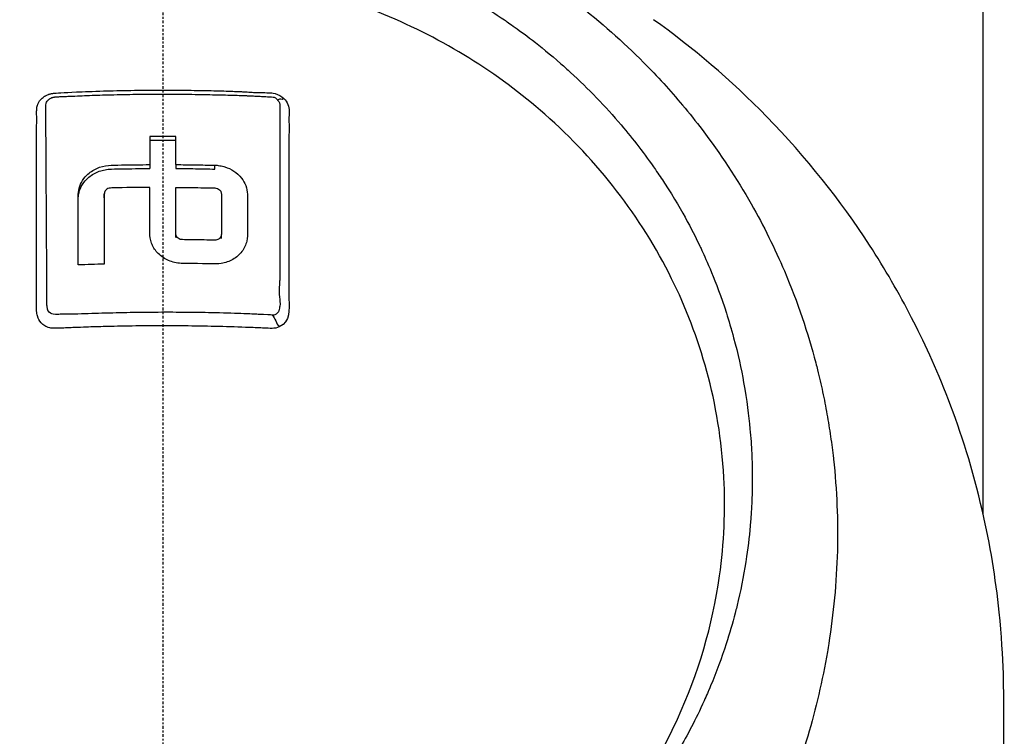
# Model space of a CAD drawing. Header units: millimetres. Extents: x 0 to 5219, y 0 to 2970.
# Tile 182 of 237: x 2785 to 2839, y 2120 to 2159. Entities that reach past the tile are written whole.
import ezdxf

# ---------------------------------------------------------------- set-up
doc = ezdxf.new("R2010")
doc.units = ezdxf.units.MM
doc.header["$LTSCALE"] = 0.2
doc.linetypes.add('CENTER2', pattern=[1.125, 0.75, -0.125, 0.125, -0.125])
doc.layers.add('02_Center Line', color=1, linetype='CENTER2')

# ---------------------------------------------------------------- blocks, each defined once
blk = doc.blocks.new('A$C04a8e599')
for p, q in [((45, 1391.183), (45, 1429.7)), ((-0.714, 1410.394), (-0.714, 1410.182)), ((0.713, 1410.394), (0.713, 1410.182)), ((2.854, 1410.149), (2.854, 1410.361)), ((-3.211, 1408.573), (-3.211, 1408.785)), ((31.87, 1408.922), (31.87, 1408.922)), ((0.713, 1406.395), (0.713, 1406.608)), ((3.21, 1406.349), (3.21, 1406.561)), ((33.112, 1406.67), (33.112, 1406.669)), ((34.259, 1404.156), (34.259, 1404.156)), ((34.617, 1403.254), (34.615, 1403.256)), ((36.227, 1397.739), (36.227, 1397.739)), ((36.27, 1397.526), (36.27, 1397.527)), ((36.271, 1397.523), (36.271, 1397.523)), ((36.319, 1397.281), (36.319, 1397.281))]:
    blk.add_line(p, q)
for centre, radius, start, end in [((0, 1379.85), 34, 100.874, 100.8747), ((0, 1379.85), 41, 50.743, 50.8222), ((0, 1379.85), 30, 102.3037, 102.3039), ((0, 1379.85), 30, 77.6533, 77.6542), ((32.043, 1398.35), 3.386, 105.9783, 106.0654), ((32.043, 1398.35), 3.186, 105.9551, 106.0517), ((32.043, 1398.35), 2.929, 105.9598, 106.07), ((32.043, 1398.35), 2.5, 106.0834, 106.2226), ((32.043, 1398.35), 1.5, 107.5429, 107.835), ((0, 1379.85), 41, 29.5734, 29.5753), ((32.043, 1398.35), 1.25, 108.5049, 108.8849), ((32.043, 1398.35), 1.25, 271.096, 271.5772), ((32.043, 1398.35), 1.5, 272.1453, 272.5491), ((32.043, 1398.35), 4.535, 342.6808, 342.6864), ((32.043, 1398.35), 4.734, 338.349, 338.3531), ((32.043, 1398.35), 2.5, 273.7554, 274), ((32.043, 1398.35), 2.929, 273.9068, 274.1128), ((32.043, 1398.35), 4.535, 273.5242, 273.6344), ((32.043, 1398.35), 4.734, 273.4217, 273.5227), ((0, 1379.85), 34, 18.5814, 18.5909), ((0, 1379.85), 30.5, 5.2008, 5.2165), ((0, 1379.85), 30, 3.2795, 3.2981)]:
    blk.add_arc(centre, radius, start, end)
for centre, major_axis, ratio, start_param, end_param in [((22, 1417.651), (2.25, 0), 0.707107, 0.239156, 0.239296), ((22, 1417.651), (3.5, 0), 0.707107, 6.004977, 6.005027), ((0.001, 1355.05), (80.43, 0), 0.707265, 1.561936, 1.579678), ((-0.674, 1364.878), (-0.02, 94.958), 0.000369, 1.052343, 1.070902), ((0.001, 1354.837), (80.43, 0), 0.707265, 1.561936, 1.579678), ((0.674, 1364.875), (-0.019, -94.963), 0.000358, 2.070691, 2.089249), ((0.034, 1343.686), (-86.705, -0.001), 0.70693, 4.749809, 4.766284)]:
    blk.add_ellipse(centre, major_axis=major_axis, ratio=ratio, start_param=start_param, end_param=end_param)
for points, knots in [([(-24.065, 1360.314), (-26.106, 1362.331), (-27.952, 1364.523), (-29.837, 1367.249), (-30.073, 1367.601), (-30.42, 1368.136), (-30.54, 1368.325), (-31.26, 1369.474), (-31.751, 1370.351), (-32.527, 1371.864), (-32.815, 1372.449), (-33.22, 1373.312), (-33.359, 1373.616), (-33.528, 1374), (-33.563, 1374.082), (-33.736, 1374.483), (-33.875, 1374.815), (-34.321, 1375.92), (-34.611, 1376.699), (-34.947, 1377.69), (-35.014, 1377.894), (-35.166, 1378.367), (-35.25, 1378.637), (-35.383, 1379.083), (-35.434, 1379.259), (-36.161, 1381.813), (-36.621, 1384.248), (-36.904, 1387.336), (-36.946, 1387.967), (-36.999, 1389.216), (-37.009, 1389.832), (-36.995, 1391.665), (-36.927, 1392.877), (-36.763, 1394.411), (-36.724, 1394.734), (-36.639, 1395.369), (-36.592, 1395.694), (-36.515, 1396.175), (-36.489, 1396.334), (-36.437, 1396.638), (-36.41, 1396.789), (-36.28, 1397.502), (-36.161, 1398.073), (-35.959, 1398.936), (-35.886, 1399.23), (-35.735, 1399.808), (-35.657, 1400.094), (-35.411, 1400.951), (-35.233, 1401.516), (-34.66, 1403.195), (-34.22, 1404.3), (-33.235, 1406.461), (-32.688, 1407.519), (-31.484, 1409.589), (-30.832, 1410.594), (-29.779, 1412.052), (-29.416, 1412.532), (-28.665, 1413.471), (-28.279, 1413.931), (-27.483, 1414.834), (-27.072, 1415.278), (-24.96, 1417.449), (-23.102, 1419.024), (-19.561, 1421.484), (-17.948, 1422.439), (-15.016, 1423.905), (-13.725, 1424.465), (-11.912, 1425.14), (-11.413, 1425.314), (-10.691, 1425.55), (-10.47, 1425.619), (-9.834, 1425.815), (-9.413, 1425.936), (-8.267, 1426.247), (-7.528, 1426.425), (-6.226, 1426.697), (-5.665, 1426.801), (-4.892, 1426.925), (-4.68, 1426.957), (-3.726, 1427.092), (-2.981, 1427.173), (-1.487, 1427.282), (-0.738, 1427.31), (0.012, 1427.31)], [0.000001, 0.000001, 0.000001, 0.000001, 0.87198, 0.87198, 0.998176, 0.998176, 1.064575, 1.064575, 1.41457, 1.41457, 1.596219, 1.596219, 1.693857, 1.693857, 1.719166, 1.719166, 1.837725, 1.837725, 2.111396, 2.111396, 2.182409, 2.182409, 2.276499, 2.276499, 2.337341, 2.337341, 3.162147, 3.162147, 3.373842, 3.373842, 3.579811, 3.579811, 3.984502, 3.984502, 4.09507, 4.09507, 4.202311, 4.202311, 4.255972, 4.255972, 4.304596, 4.304596, 4.486711, 4.486711, 4.581165, 4.581165, 4.673894, 4.673894, 4.859509, 4.859509, 5.231419, 5.231419, 5.60592, 5.60592, 5.979077, 5.979077, 6.165933, 6.165933, 6.351964, 6.351964, 6.539189, 6.539189, 7.288579, 7.288579, 7.860772, 7.860772, 8.290537, 8.290537, 8.451715, 8.451715, 8.522248, 8.522248, 8.654959, 8.654959, 8.889881, 8.889881, 9.06617, 9.06617, 9.132077, 9.132077, 9.362293, 9.362293, 9.592797, 9.592797, 9.592797, 9.592797]), ([(0.012, 1427.31), (0.798, 1427.31), (1.618, 1427.279), (2.467, 1427.21), (3.256, 1427.147), (4.07, 1427.052), (4.907, 1426.923), (5.088, 1426.895), (5.27, 1426.865), (5.453, 1426.834), (6.94, 1426.58), (8.355, 1426.243), (9.696, 1425.853), (10.052, 1425.749), (10.403, 1425.641), (10.749, 1425.53), (11.955, 1425.142), (13.142, 1424.695), (14.307, 1424.192), (15.804, 1423.545), (17.262, 1422.804), (18.669, 1421.974), (19.292, 1421.606), (19.906, 1421.22), (20.509, 1420.817), (21.268, 1420.31), (22.003, 1419.78), (22.713, 1419.23), (24.02, 1418.217), (25.24, 1417.134), (26.371, 1415.996), (27.123, 1415.239), (27.835, 1414.458), (28.506, 1413.656), (28.877, 1413.213), (29.234, 1412.766), (29.577, 1412.314), (30.589, 1410.984), (31.485, 1409.618), (32.27, 1408.235), (32.961, 1407.019), (33.565, 1405.79), (34.09, 1404.56), (34.824, 1402.838), (35.387, 1401.146), (35.812, 1399.515), (35.846, 1399.386), (35.879, 1399.257), (35.911, 1399.128), (36.011, 1398.726), (36.104, 1398.323), (36.189, 1397.921), (36.275, 1397.514), (36.354, 1397.108), (36.426, 1396.702), (36.498, 1396.292), (36.564, 1395.883), (36.623, 1395.474), (36.681, 1395.076), (36.732, 1394.677), (36.777, 1394.279), (36.778, 1394.265), (36.78, 1394.251), (36.782, 1394.237), (36.972, 1392.522), (37.036, 1390.842), (36.994, 1389.21), (36.948, 1387.453), (36.782, 1385.753), (36.522, 1384.122), (36.498, 1383.97), (36.473, 1383.819), (36.447, 1383.668), (36.177, 1382.087), (35.814, 1380.54), (35.37, 1379.035), (34.858, 1377.303), (34.238, 1375.624), (33.534, 1374.013), (33.459, 1373.842), (33.383, 1373.672), (33.306, 1373.501), (33.008, 1372.846), (32.688, 1372.186), (32.359, 1371.54), (32.285, 1371.395), (32.211, 1371.25), (32.135, 1371.105), (31.818, 1370.498), (31.463, 1369.848), (31.016, 1369.104), (30.954, 1369), (30.889, 1368.894), (30.823, 1368.787), (30.362, 1368.035), (29.847, 1367.256), (29.318, 1366.505), (28.807, 1365.781), (28.283, 1365.082), (27.742, 1364.404)], [0, 0, 0, 0, 0.0293646, 0.0293646, 0.0293646, 0.0566154, 0.0566154, 0.0566154, 0.0625, 0.0625, 0.0625, 0.1118856, 0.1118856, 0.1118856, 0.125, 0.125, 0.125, 0.1687706, 0.1687706, 0.1687706, 0.2250488, 0.2250488, 0.2250488, 0.25, 0.25, 0.25, 0.2807426, 0.2807426, 0.2807426, 0.3373462, 0.3373462, 0.3373462, 0.375, 0.375, 0.375, 0.394127, 0.394127, 0.394127, 0.4504604, 0.4504604, 0.4504604, 0.5, 0.5, 0.5, 0.5625, 0.5625, 0.5625, 0.5671142, 0.5671142, 0.5671142, 0.581501, 0.581501, 0.581501, 0.5960263, 0.5960263, 0.5960263, 0.6106942, 0.6106942, 0.6106942, 0.625, 0.625, 0.625, 0.6254725, 0.6254725, 0.6254725, 0.6826656, 0.6826656, 0.6826656, 0.7442648, 0.7442648, 0.7442648, 0.75, 0.75, 0.75, 0.8049855, 0.8049855, 0.8049855, 0.8682916, 0.8682916, 0.8682916, 0.875, 0.875, 0.875, 0.9005062, 0.9005062, 0.9005062, 0.90625, 0.90625, 0.90625, 0.9336735, 0.9336735, 0.9336735, 0.9375, 0.9375, 0.9375, 0.9693103, 0.9693103, 0.9693103, 1, 1, 1, 1]), ([(-23.946, 1372.446), (-24.213, 1372.728), (-24.475, 1373.018), (-24.979, 1373.593), (-25.228, 1373.887), (-25.633, 1374.384), (-25.794, 1374.585), (-26.581, 1375.598), (-27.171, 1376.436), (-28.079, 1377.879), (-28.421, 1378.467), (-29.171, 1379.859), (-29.566, 1380.677), (-30.125, 1381.982), (-30.316, 1382.461), (-30.698, 1383.497), (-30.886, 1384.054), (-31.251, 1385.261), (-31.424, 1385.91), (-31.748, 1387.311), (-31.891, 1388.065), (-32.135, 1389.687), (-32.226, 1390.558), (-32.293, 1391.657), (-32.304, 1391.882), (-32.331, 1392.602), (-32.337, 1393.101), (-32.324, 1394.094), (-32.305, 1394.588), (-32.242, 1395.582), (-32.197, 1396.08), (-32.083, 1397.063), (-32.013, 1397.559), (-31.858, 1398.481), (-31.77, 1398.949), (-31.618, 1399.652), (-31.56, 1399.904), (-31.381, 1400.641), (-31.252, 1401.119), (-30.98, 1402.032), (-30.843, 1402.458), (-30.529, 1403.364), (-30.351, 1403.837), (-29.973, 1404.77), (-29.773, 1405.23), (-28.713, 1407.509), (-27.681, 1409.25), (-26.178, 1411.296), (-25.866, 1411.7), (-25.223, 1412.491), (-24.891, 1412.879), (-23.869, 1414.017), (-23.15, 1414.743), (-21.638, 1416.128), (-20.846, 1416.787), (-19.314, 1417.941), (-18.584, 1418.445), (-16.518, 1419.75), (-15.143, 1420.488), (-12.645, 1421.609), (-11.549, 1422.033), (-9.592, 1422.673), (-8.742, 1422.915), (-7.238, 1423.279), (-6.589, 1423.417), (-5.69, 1423.579), (-5.444, 1423.62), (-4.337, 1423.795), (-3.473, 1423.897), (-1.733, 1424.033), (-0.861, 1424.068), (0.011, 1424.067)], [0.000001, 0.000001, 0.000001, 0.000001, 0.11946, 0.11946, 0.241052, 0.241052, 0.321692, 0.321692, 0.643653, 0.643653, 0.858623, 0.858623, 1.144694, 1.144694, 1.308122, 1.308122, 1.494874, 1.494874, 1.708069, 1.708069, 1.951832, 1.951832, 2.230695, 2.230695, 2.303189, 2.303189, 2.46479, 2.46479, 2.625297, 2.625297, 2.787922, 2.787922, 2.946664, 2.946664, 3.08253, 3.08253, 3.156368, 3.156368, 3.305764, 3.305764, 3.43529, 3.43529, 3.579096, 3.579096, 3.721833, 3.721833, 4.292184, 4.292184, 4.435257, 4.435257, 4.578157, 4.578157, 4.862917, 4.862917, 5.148905, 5.148905, 5.393875, 5.393875, 5.822939, 5.822939, 6.144758, 6.144758, 6.385994, 6.385994, 6.566823, 6.566823, 6.63475, 6.63475, 6.873456, 6.873456, 7.112007, 7.112007, 7.112007, 7.112007]), ([(0.011, 1424.067), (0.381, 1424.067), (1.185, 1424.069), (2.417, 1423.98), (3.126, 1423.929), (3.691, 1423.866), (4.113, 1423.814), (4.409, 1423.777), (4.635, 1423.746), (4.792, 1423.723), (5.923, 1423.558), (7.045, 1423.336), (8.151, 1423.058), (8.588, 1422.949), (9.022, 1422.83), (9.454, 1422.703), (10.334, 1422.444), (11.202, 1422.15), (12.056, 1421.821), (13.181, 1421.387), (14.281, 1420.894), (15.349, 1420.343), (15.493, 1420.269), (15.632, 1420.195), (15.767, 1420.124), (17.391, 1419.256), (18.342, 1418.597), (18.735, 1418.329), (18.776, 1418.301), (18.939, 1418.191), (19.22, 1417.992), (19.732, 1417.629), (20.639, 1416.976), (21.837, 1415.924), (22.012, 1415.77), (22.186, 1415.614), (22.358, 1415.456), (23.34, 1414.556), (24.27, 1413.591), (25.138, 1412.568), (25.802, 1411.785), (26.429, 1410.968), (27.017, 1410.12), (27.195, 1409.862), (27.362, 1409.613), (27.518, 1409.372), (28.57, 1407.754), (29.148, 1406.564), (29.456, 1405.917), (29.499, 1405.826), (29.536, 1405.746), (29.569, 1405.677), (29.791, 1405.197), (30.319, 1404.081), (30.906, 1402.251), (31.039, 1401.837), (31.174, 1401.386), (31.305, 1400.898), (31.545, 1400.008), (31.722, 1399.187), (31.856, 1398.441), (32.033, 1397.462), (32.136, 1396.614), (32.202, 1395.903), (32.247, 1395.421), (32.277, 1394.972), (32.296, 1394.556), (32.317, 1394.123), (32.326, 1393.726), (32.328, 1393.366), (32.33, 1393.108), (32.329, 1392.85), (32.324, 1392.592), (32.316, 1392.174), (32.299, 1391.755), (32.273, 1391.337), (32.262, 1391.165), (32.25, 1390.994), (32.237, 1390.822), (32.186, 1390.185), (32.114, 1389.542), (32.019, 1388.894), (31.901, 1388.096), (31.749, 1387.29), (31.559, 1386.479), (31.505, 1386.251), (31.449, 1386.022), (31.389, 1385.792), (31.242, 1385.227), (31.078, 1384.665), (30.898, 1384.109), (30.645, 1383.327), (30.359, 1382.555), (30.042, 1381.794), (29.929, 1381.522), (29.811, 1381.251), (29.69, 1380.982), (29.453, 1380.459), (29.22, 1379.983), (28.998, 1379.552), (28.527, 1378.64), (28.104, 1377.928), (27.773, 1377.396), (27.525, 1376.998), (27.327, 1376.701), (27.192, 1376.499), (26.929, 1376.107), (26.656, 1375.72), (26.374, 1375.339), (26.142, 1375.026), (25.904, 1374.717), (25.66, 1374.412), (25.27, 1373.924), (24.986, 1373.595), (24.826, 1373.412), (24.82, 1373.406), (24.815, 1373.399), (24.809, 1373.393), (24.528, 1373.071), (24.241, 1372.755), (23.947, 1372.444)], [-1, -1, -1, -1, -0.967857, -0.967857, -0.967857, -0.948942, -0.948942, -0.948942, -0.935714, -0.935714, -0.935714, -0.889625, -0.889625, -0.889625, -0.871429, -0.871429, -0.871429, -0.83445, -0.83445, -0.83445, -0.785714, -0.785714, -0.785714, -0.781613, -0.781613, -0.781613, -0.732143, -0.732143, -0.732143, -0.713138, -0.713138, -0.713138, -0.678571, -0.678571, -0.678571, -0.668891, -0.668891, -0.668891, -0.613661, -0.613661, -0.613661, -0.571429, -0.571429, -0.571429, -0.563197, -0.563197, -0.563197, -0.507759, -0.507759, -0.507759, -0.5, -0.5, -0.5, -0.441747, -0.441747, -0.441747, -0.428571, -0.428571, -0.428571, -0.397698, -0.397698, -0.397698, -0.357143, -0.357143, -0.357143, -0.339649, -0.339649, -0.339649, -0.321429, -0.321429, -0.321429, -0.310561, -0.310561, -0.310561, -0.292949, -0.292949, -0.292949, -0.285714, -0.285714, -0.285714, -0.258021, -0.258021, -0.258021, -0.223914, -0.223914, -0.223914, -0.214286, -0.214286, -0.214286, -0.189719, -0.189719, -0.189719, -0.155218, -0.155218, -0.155218, -0.142857, -0.142857, -0.142857, -0.12766, -0.12766, -0.12766, -0.095508, -0.095508, -0.095508, -0.071429, -0.071429, -0.071429, -0.051836, -0.051836, -0.051836, -0.035714, -0.035714, -0.035714, -0.017857, -0.017857, -0.017857, -0.017513, -0.017513, -0.017513, 0, 0, 0, 0]), ([(-23.702, 1372.967), (-24.989, 1374.459), (-26.745, 1376.753), (-29.376, 1382.491), (-30.152, 1385.136), (-30.787, 1389.645), (-30.862, 1391.465), (-30.545, 1397.362), (-29.442, 1401.03), (-26.207, 1407.556), (-23.844, 1410.613), (-18.339, 1415.453), (-15.349, 1417.299), (-10.681, 1419.221), (-9.214, 1419.707), (-6.392, 1420.427), (-5.041, 1420.684), (-2.486, 1421.007), (-1.233, 1421.097), (0.011, 1421.096)], [0.000001, 0.000001, 0.000001, 0.000001, 0.607771, 0.607771, 1.082512, 1.082512, 1.397802, 1.397802, 2.118274, 2.118274, 2.902051, 2.902051, 3.602042, 3.602042, 3.908849, 3.908849, 4.182215, 4.182215, 4.425038, 4.425038, 4.425038, 4.425038]), ([(23.703, 1372.964), (24.989, 1374.455), (26.745, 1376.746), (29.375, 1382.479), (30.152, 1385.121), (30.789, 1389.625), (30.865, 1391.444), (30.552, 1397.34), (29.452, 1401.009), (26.223, 1407.538), (23.862, 1410.597), (18.361, 1415.44), (15.373, 1417.288), (10.705, 1419.214), (9.238, 1419.7), (6.417, 1420.422), (5.066, 1420.68), (2.51, 1421.005), (1.256, 1421.096), (0.011, 1421.096)], [-6.796105, -6.796105, -6.796105, -6.796105, -5.863118, -5.863118, -5.134414, -5.134414, -4.650457, -4.650457, -3.543767, -3.543767, -2.339879, -2.339879, -1.264734, -1.264734, -0.793197, -0.793197, -0.373483, -0.373483, 0, 0, 0, 0]), ([(0.032, 1333.345), (2.084, 1333.341), (5.674, 1333.477), (13.304, 1335.142), (16.378, 1336.159), (21.153, 1338.315), (22.963, 1339.298), (25.625, 1340.956), (26.558, 1341.586), (28.345, 1342.889), (29.2, 1343.56), (30.473, 1344.636), (30.899, 1345.011), (34.343, 1348.154), (36.464, 1350.852), (39.388, 1355.017), (41.258, 1358.04), (44.27, 1365.501), (45.214, 1369.136), (46.151, 1376.028), (46.131, 1378.448), (46.125, 1381.328), (46.138, 1383.268), (45.679, 1387.705), (45.376, 1389.55), (43.899, 1395.974), (42.341, 1399.522), (40.376, 1403.342), (39.608, 1404.67), (37.169, 1408.428), (35.293, 1410.801), (31.145, 1415.054), (29.053, 1416.821), (26.916, 1418.345)], [0, 0, 0, 0, 0.615438, 0.615438, 1.069569, 1.069569, 1.371276, 1.371276, 1.544721, 1.544721, 1.716113, 1.716113, 1.805171, 1.805171, 2.453917, 2.453917, 3.119268, 3.119268, 3.710855, 3.710855, 4.236876, 4.236876, 4.642605, 4.642605, 4.934699, 4.934699, 5.667174, 5.667174, 6.066186, 6.066186, 6.818123, 6.818123, 7.507371, 7.507371, 7.507371, 7.507371]), ([(-6.921, 1402.974), (-6.921, 1403.009), (-6.921, 1403.074), (-6.921, 1403.166), (-6.921, 1403.2), (-6.922, 1403.231), (-6.922, 1403.26), (-6.922, 1403.432), (-6.922, 1403.52), (-6.922, 1403.523), (-6.922, 1403.524), (-6.922, 1403.564), (-6.922, 1403.584), (-6.922, 1404.006), (-6.922, 1404.426), (-6.922, 1404.845), (-6.922, 1405.098), (-6.922, 1405.351), (-6.922, 1405.603), (-6.922, 1405.895), (-6.922, 1406.167), (-6.922, 1406.417), (-6.922, 1406.879), (-6.922, 1407.269), (-6.922, 1407.588), (-6.922, 1407.731), (-6.922, 1407.86), (-6.922, 1407.974), (-6.922, 1408.378), (-6.922, 1408.605), (-6.922, 1408.661), (-6.923, 1408.944), (-6.924, 1409.226), (-6.924, 1409.507), (-6.925, 1409.753), (-6.925, 1409.999), (-6.926, 1410.244), (-6.927, 1410.669), (-6.927, 1411.012), (-6.926, 1411.272), (-6.926, 1411.469), (-6.926, 1411.619), (-6.926, 1411.723), (-6.924, 1412.132), (-6.922, 1412.359), (-6.922, 1412.405), (-6.922, 1412.441), (-6.921, 1412.475), (-6.921, 1412.507), (-6.921, 1412.556), (-6.92, 1412.602), (-6.92, 1412.644), (-6.919, 1412.726), (-6.918, 1412.794), (-6.917, 1412.848), (-6.917, 1412.864), (-6.917, 1412.878), (-6.917, 1412.892), (-6.916, 1412.934), (-6.917, 1412.968), (-6.917, 1412.993), (-6.917, 1412.997), (-6.917, 1413.006), (-6.917, 1413.02), (-6.917, 1413.028), (-6.917, 1413.038), (-6.917, 1413.05), (-6.917, 1413.053), (-6.918, 1413.057), (-6.918, 1413.06), (-6.92, 1413.113), (-6.921, 1413.157), (-6.922, 1413.191), (-6.924, 1413.301), (-6.92, 1413.373), (-6.918, 1413.408), (-6.916, 1413.431), (-6.915, 1413.456), (-6.913, 1413.485), (-6.912, 1413.502), (-6.91, 1413.517), (-6.908, 1413.53), (-6.908, 1413.536), (-6.907, 1413.541), (-6.906, 1413.546), (-6.904, 1413.556), (-6.901, 1413.57), (-6.896, 1413.588), (-6.892, 1413.605), (-6.887, 1413.623), (-6.881, 1413.642), (-6.879, 1413.648), (-6.874, 1413.665), (-6.864, 1413.691), (-6.857, 1413.708), (-6.849, 1413.728), (-6.837, 1413.752), (-6.813, 1413.804), (-6.785, 1413.848), (-6.757, 1413.887), (-6.712, 1413.95), (-6.664, 1414), (-6.62, 1414.04), (-6.583, 1414.074), (-6.548, 1414.1), (-6.519, 1414.12), (-6.497, 1414.136), (-6.477, 1414.149), (-6.461, 1414.158), (-6.455, 1414.162), (-6.447, 1414.167), (-6.437, 1414.172), (-6.403, 1414.191), (-6.349, 1414.221), (-6.272, 1414.247), (-6.255, 1414.253), (-6.238, 1414.258), (-6.222, 1414.262), (-6.197, 1414.269), (-6.173, 1414.275), (-6.152, 1414.28), (-6.138, 1414.283), (-6.101, 1414.292), (-6.038, 1414.303), (-6.036, 1414.303), (-6.022, 1414.305), (-5.996, 1414.308), (-5.869, 1414.323), (-5.45, 1414.345), (-4.741, 1414.379), (-4.338, 1414.399), (-3.84, 1414.416), (-3.247, 1414.434), (-3.022, 1414.441), (-2.784, 1414.447), (-2.532, 1414.453), (-2.262, 1414.459), (-2.002, 1414.464), (-1.752, 1414.468), (-1.205, 1414.477), (-0.705, 1414.481), (-0.256, 1414.482), (0.317, 1414.483), (0.809, 1414.48), (1.228, 1414.475), (1.46, 1414.473), (1.669, 1414.47), (1.855, 1414.467), (1.941, 1414.466), (2.021, 1414.464), (2.096, 1414.463), (2.455, 1414.456), (2.837, 1414.448), (3.24, 1414.436), (3.243, 1414.436), (3.246, 1414.436), (3.25, 1414.436), (3.365, 1414.433), (3.559, 1414.427), (3.832, 1414.417), (3.965, 1414.413), (4.069, 1414.409), (4.144, 1414.406), (4.15, 1414.406), (4.156, 1414.405), (4.162, 1414.405)], [-0.6381839, -0.6381839, -0.6381839, -0.6381839, -0.6316964, -0.6316964, -0.6316964, -0.6307456, -0.6307456, -0.6307456, -0.6250215, -0.6250215, -0.6250215, -0.6234436, -0.6234436, -0.6234436, -0.5910238, -0.5910238, -0.5910238, -0.5714286, -0.5714286, -0.5714286, -0.5584343, -0.5584343, -0.5584343, -0.5344378, -0.5344378, -0.5344378, -0.5236736, -0.5236736, -0.5236736, -0.4857143, -0.4857143, -0.4857143, -0.4628498, -0.4628498, -0.4628498, -0.4428571, -0.4428571, -0.4428571, -0.4184801, -0.4184801, -0.4184801, -0.4, -0.4, -0.4, -0.3785714, -0.3785714, -0.3785714, -0.3766324, -0.3766324, -0.3766324, -0.3736775, -0.3736775, -0.3736775, -0.3678571, -0.3678571, -0.3678571, -0.3667329, -0.3667329, -0.3667329, -0.3632653, -0.3632653, -0.3632653, -0.3617347, -0.3617347, -0.3617347, -0.3602041, -0.3602041, -0.3602041, -0.3600354, -0.3600354, -0.3600354, -0.3571429, -0.3571429, -0.3571429, -0.3517857, -0.3517857, -0.3517857, -0.3491071, -0.3491071, -0.3491071, -0.347306, -0.347306, -0.347306, -0.3464286, -0.3464286, -0.3464286, -0.3448214, -0.3448214, -0.3448214, -0.3432143, -0.3432143, -0.3432143, -0.341231, -0.341231, -0.341231, -0.34, -0.34, -0.34, -0.3357143, -0.3357143, -0.3357143, -0.3314305, -0.3314305, -0.3314305, -0.3277963, -0.3277963, -0.3277963, -0.325, -0.325, -0.325, -0.3238534, -0.3238534, -0.3238534, -0.3196429, -0.3196429, -0.3196429, -0.3186098, -0.3186098, -0.3186098, -0.3169643, -0.3169643, -0.3169643, -0.3142857, -0.3142857, -0.3142857, -0.3057284, -0.3057284, -0.3057284, -0.2625175, -0.2625175, -0.2625175, -0.2379132, -0.2379132, -0.2379132, -0.2285714, -0.2285714, -0.2285714, -0.2146659, -0.2146659, -0.2146659, -0.1843164, -0.1843164, -0.1843164, -0.1456542, -0.1456542, -0.1456542, -0.124148, -0.124148, -0.124148, -0.1142857, -0.1142857, -0.1142857, -0.085957, -0.085957, -0.085957, -0.0857143, -0.0857143, -0.0857143, -0.0714286, -0.0714286, -0.0714286, -0.0642857, -0.0642857, -0.0642857, -0.063677, -0.063677, -0.063677, -0.063677]), ([(4.162, 1414.405), (4.229, 1414.402), (4.297, 1414.399), (4.365, 1414.395), (4.476, 1414.388), (4.561, 1414.382), (4.619, 1414.378), (4.749, 1414.37), (4.868, 1414.362), (4.978, 1414.355), (4.981, 1414.355), (4.985, 1414.355), (4.989, 1414.355), (5.075, 1414.35), (5.141, 1414.348), (5.243, 1414.345), (5.298, 1414.344), (5.345, 1414.343), (5.383, 1414.343), (5.387, 1414.343), (5.391, 1414.343), (5.395, 1414.343), (5.416, 1414.343), (5.432, 1414.343), (5.442, 1414.343), (5.447, 1414.343), (5.452, 1414.343), (5.457, 1414.344), (5.469, 1414.344), (5.482, 1414.344), (5.495, 1414.344), (5.511, 1414.344), (5.529, 1414.344), (5.549, 1414.344), (5.564, 1414.344), (5.579, 1414.343), (5.596, 1414.343), (5.76, 1414.341), (5.859, 1414.333), (5.898, 1414.33), (5.914, 1414.329), (6.003, 1414.327), (6.153, 1414.29), (6.332, 1414.246), (6.498, 1414.166), (6.637, 1414.021)], [-0.06367695, -0.06367695, -0.06367695, -0.06367695, -0.05714286, -0.05714286, -0.05714286, -0.05102041, -0.05102041, -0.05102041, -0.0431996, -0.0431996, -0.0431996, -0.0429311, -0.0429311, -0.0429311, -0.03673469, -0.03673469, -0.03673469, -0.03304234, -0.03304234, -0.03304234, -0.03265306, -0.03265306, -0.03265306, -0.03163265, -0.03163265, -0.03163265, -0.03133708, -0.03133708, -0.03133708, -0.03061224, -0.03061224, -0.03061224, -0.0294375, -0.0294375, -0.0294375, -0.02857143, -0.02857143, -0.02857143, -0.02142857, -0.02142857, -0.02142857, -0.01428571, -0.01428571, -0.01428571, 0, 0, 0, 0]), ([(-6.415, 1413.575), (-6.414, 1413.606), (-6.414, 1413.634), (-6.414, 1413.661), (-6.412, 1413.804), (-6.339, 1413.883), (-6.315, 1413.912), (-6.306, 1413.922), (-6.283, 1413.95), (-6.236, 1413.987), (-6.232, 1413.99), (-6.227, 1413.994), (-6.222, 1413.997), (-6.194, 1414.017), (-6.166, 1414.033), (-6.142, 1414.045), (-6.103, 1414.064), (-6.067, 1414.077), (-6.037, 1414.085), (-6.034, 1414.086), (-6.031, 1414.087), (-6.026, 1414.088), (-6.016, 1414.091), (-6.001, 1414.094), (-5.982, 1414.098), (-5.959, 1414.102), (-5.941, 1414.104), (-5.927, 1414.105), (-5.914, 1414.107), (-5.876, 1414.11), (-5.816, 1414.114), (-5.783, 1414.116), (-5.747, 1414.119), (-5.706, 1414.121), (-5.675, 1414.123), (-5.637, 1414.125), (-5.594, 1414.128), (-5.563, 1414.129), (-5.529, 1414.131), (-5.492, 1414.132), (-5.444, 1414.134), (-5.375, 1414.137), (-5.283, 1414.14), (-5.191, 1414.144), (-5.123, 1414.146), (-5.079, 1414.148), (-5.032, 1414.15), (-4.901, 1414.155), (-4.686, 1414.165), (-4.599, 1414.168), (-4.512, 1414.172), (-4.423, 1414.176), (-4.068, 1414.19), (-3.698, 1414.203), (-3.313, 1414.214), (-3.221, 1414.217), (-3.128, 1414.22), (-3.035, 1414.222), (-2.572, 1414.235), (-2.108, 1414.245), (-1.646, 1414.251), (-1.183, 1414.258), (-0.721, 1414.262), (-0.256, 1414.263), (0.21, 1414.264), (0.679, 1414.261), (1.147, 1414.256), (1.152, 1414.256), (1.157, 1414.256), (1.162, 1414.256), (1.309, 1414.254), (1.449, 1414.253), (1.584, 1414.251)], [0.6113952, 0.6113952, 0.6113952, 0.6113952, 0.6163655, 0.6163655, 0.6163655, 0.6428571, 0.6428571, 0.6428571, 0.6462054, 0.6462054, 0.6462054, 0.6466888, 0.6466888, 0.6466888, 0.6495536, 0.6495536, 0.6495536, 0.6529018, 0.6529018, 0.6529018, 0.6534468, 0.6534468, 0.6534468, 0.6545759, 0.6545759, 0.6545759, 0.65625, 0.65625, 0.65625, 0.6595982, 0.6595982, 0.6595982, 0.6629464, 0.6629464, 0.6629464, 0.6668565, 0.6668565, 0.6668565, 0.6696429, 0.6696429, 0.6696429, 0.6763393, 0.6763393, 0.6763393, 0.6830357, 0.6830357, 0.6830357, 0.6964286, 0.6964286, 0.6964286, 0.7071219, 0.7071219, 0.7071219, 0.75, 0.75, 0.75, 0.7544493, 0.7544493, 0.7544493, 0.7766834, 0.7766834, 0.7766834, 0.7989284, 0.7989284, 0.7989284, 0.8211841, 0.8211841, 0.8211841, 0.8214286, 0.8214286, 0.8214286, 0.8289032, 0.8289032, 0.8289032, 0.8289032]), ([(1.584, 1414.251), (2.092, 1414.244), (2.516, 1414.235), (2.856, 1414.228), (2.922, 1414.226), (2.987, 1414.225), (3.051, 1414.223), (3.233, 1414.218), (3.404, 1414.215), (3.565, 1414.211), (3.85, 1414.204), (4.055, 1414.197), (4.181, 1414.193), (4.327, 1414.188), (4.46, 1414.183), (4.581, 1414.178), (4.612, 1414.176), (4.643, 1414.175), (4.673, 1414.174), (4.685, 1414.173), (4.697, 1414.173), (4.707, 1414.172), (4.733, 1414.171), (4.751, 1414.17), (4.762, 1414.17), (4.813, 1414.167), (4.869, 1414.165), (4.929, 1414.162), (4.984, 1414.16), (5.083, 1414.156), (5.225, 1414.149), (5.268, 1414.147), (5.308, 1414.145), (5.344, 1414.143)], [0.8289032, 0.8289032, 0.8289032, 0.8289032, 0.8571429, 0.8571429, 0.8571429, 0.8617723, 0.8617723, 0.8617723, 0.875, 0.875, 0.875, 0.8928571, 0.8928571, 0.8928571, 0.90625, 0.90625, 0.90625, 0.9095982, 0.9095982, 0.9095982, 0.9105229, 0.9105229, 0.9105229, 0.9129464, 0.9129464, 0.9129464, 0.9196429, 0.9196429, 0.9196429, 0.9330357, 0.9330357, 0.9330357, 0.9388096, 0.9388096, 0.9388096, 0.9388096]), ([(5.344, 1414.143), (5.392, 1414.14), (5.433, 1414.138), (5.468, 1414.136), (5.604, 1414.129), (5.718, 1414.121), (5.811, 1414.115)], [0.93880964, 0.93880964, 0.93880964, 0.93880964, 0.94642857, 0.94642857, 0.94642857, 0.9841263, 0.9841263, 0.9841263, 0.9841263]), ([(5.919, 1414.108), (5.928, 1414.108), (5.973, 1414.109), (6.054, 1414.096), (6.09, 1414.091), (6.119, 1414.082), (6.139, 1414.073), (6.161, 1414.064), (6.185, 1414.049), (6.21, 1414.028), (6.215, 1414.023), (6.229, 1414.011), (6.249, 1413.99), (6.268, 1413.97), (6.284, 1413.952), (6.297, 1413.937)], [0, 0, 0, 0, 0.25, 0.25, 0.25, 0.5, 0.5, 0.5, 0.75, 0.75, 0.75, 0.875, 0.875, 0.875, 1, 1, 1, 1]), ([(6.297, 1413.937), (6.493, 1413.739), (6.397, 1413.484), (6.411, 1413.252), (6.425, 1413.02), (6.416, 1412.782), (6.417, 1412.546), (6.418, 1412.073), (6.417, 1411.598), (6.416, 1411.121), (6.416, 1410.643), (6.416, 1410.164), (6.415, 1409.682), (6.415, 1409.628), (6.415, 1409.574), (6.415, 1409.519), (6.415, 1408.955), (6.414, 1408.524), (6.414, 1408.229), (6.414, 1408.03), (6.414, 1407.893), (6.414, 1407.821), (6.414, 1407.442), (6.413, 1407.089), (6.413, 1406.762), (6.413, 1406.528), (6.413, 1406.308), (6.413, 1406.102)], [0, 0, 0, 0, 0.0642604, 0.0642604, 0.0642604, 0.1285208, 0.1285208, 0.1285208, 0.2570414, 0.2570414, 0.2570414, 0.3855616, 0.3855616, 0.3855616, 0.4, 0.4, 0.4, 0.489325, 0.489325, 0.489325, 0.55, 0.55, 0.55, 0.6374853, 0.6374853, 0.6374853, 0.7, 0.7, 0.7, 0.7]), ([(6.637, 1414.021), (6.838, 1413.83), (6.933, 1413.572), (6.924, 1413.322), (6.915, 1413.073), (6.92, 1412.822), (6.92, 1412.571), (6.919, 1412.068), (6.919, 1411.563), (6.919, 1411.055), (6.919, 1410.546), (6.919, 1410.036), (6.919, 1409.522), (6.919, 1409.078), (6.919, 1408.633), (6.919, 1408.185)], [-1, -1, -1, -1, -0.9391036, -0.9391036, -0.9391036, -0.8782072, -0.8782072, -0.8782072, -0.7564144, -0.7564144, -0.7564144, -0.6346216, -0.6346216, -0.6346216, -0.5293356, -0.5293356, -0.5293356, -0.5293356]), ([(5.989, 1402.143), (5.923, 1402.146), (5.672, 1402.162), (5.234, 1402.18), (5.018, 1402.189), (4.756, 1402.201), (4.449, 1402.213), (4.017, 1402.229), (3.495, 1402.246), (2.882, 1402.261), (2.404, 1402.272), (1.872, 1402.281), (1.285, 1402.286), (0.808, 1402.291), (0.294, 1402.292), (-0.256, 1402.29), (-0.741, 1402.288), (-1.255, 1402.282), (-1.798, 1402.273), (-2.288, 1402.264), (-2.803, 1402.252), (-3.34, 1402.236), (-3.586, 1402.229), (-3.837, 1402.22), (-4.093, 1402.211), (-4.312, 1402.203), (-4.574, 1402.196), (-4.878, 1402.19), (-4.883, 1402.19), (-4.887, 1402.19), (-4.892, 1402.19), (-5.04, 1402.187), (-5.153, 1402.184), (-5.23, 1402.184), (-5.419, 1402.184), (-5.538, 1402.184), (-5.589, 1402.183), (-5.602, 1402.182), (-5.618, 1402.182), (-5.636, 1402.182), (-5.715, 1402.181), (-5.846, 1402.147), (-6.01, 1402.181), (-6.109, 1402.201), (-6.223, 1402.262), (-6.289, 1402.367), (-6.291, 1402.37), (-6.294, 1402.375), (-6.297, 1402.381), (-6.298, 1402.385), (-6.3, 1402.389), (-6.302, 1402.394), (-6.307, 1402.406), (-6.31, 1402.416), (-6.312, 1402.424), (-6.314, 1402.43), (-6.316, 1402.434), (-6.317, 1402.438), (-6.329, 1402.482), (-6.338, 1402.53), (-6.345, 1402.584), (-6.348, 1402.606), (-6.352, 1402.64), (-6.355, 1402.685), (-6.356, 1402.696), (-6.356, 1402.706), (-6.357, 1402.716), (-6.357, 1402.729), (-6.358, 1402.742), (-6.359, 1402.754), (-6.359, 1402.772), (-6.36, 1402.79), (-6.36, 1402.806), (-6.362, 1402.885), (-6.358, 1402.983), (-6.358, 1403.103), (-6.358, 1403.156), (-6.36, 1403.404), (-6.362, 1403.844), (-6.363, 1404.012), (-6.364, 1404.209), (-6.365, 1404.433), (-6.366, 1404.728), (-6.368, 1405.023), (-6.369, 1405.316), (-6.372, 1405.805), (-6.374, 1406.293), (-6.377, 1406.777), (-6.38, 1407.263), (-6.384, 1407.746), (-6.387, 1408.229), (-6.387, 1408.336), (-6.388, 1408.443), (-6.389, 1408.551), (-6.392, 1408.95), (-6.394, 1409.327), (-6.396, 1409.681), (-6.4, 1410.312), (-6.403, 1410.869), (-6.406, 1411.357), (-6.409, 1411.987), (-6.411, 1412.5), (-6.413, 1412.897), (-6.414, 1413.181), (-6.415, 1413.407), (-6.415, 1413.575)], [0, 0, 0, 0, 0.061398, 0.061398, 0.061398, 0.0917382, 0.0917382, 0.0917382, 0.1344445, 0.1344445, 0.1344445, 0.1676975, 0.1676975, 0.1676975, 0.1946998, 0.1946998, 0.1946998, 0.2185366, 0.2185366, 0.2185366, 0.2401138, 0.2401138, 0.2401138, 0.25, 0.25, 0.25, 0.2746433, 0.2746433, 0.2746433, 0.275, 0.275, 0.275, 0.284375, 0.284375, 0.284375, 0.29375, 0.29375, 0.29375, 0.2960651, 0.2960651, 0.2960651, 0.3063403, 0.3063403, 0.3063403, 0.3125, 0.3125, 0.3125, 0.3153689, 0.3153689, 0.3153689, 0.3169643, 0.3169643, 0.3169643, 0.3196751, 0.3196751, 0.3196751, 0.3214286, 0.3214286, 0.3214286, 0.3303571, 0.3303571, 0.3303571, 0.3348214, 0.3348214, 0.3348214, 0.3358359, 0.3358359, 0.3358359, 0.3371944, 0.3371944, 0.3371944, 0.3392857, 0.3392857, 0.3392857, 0.3482143, 0.3482143, 0.3482143, 0.3675847, 0.3675847, 0.3675847, 0.375, 0.375, 0.375, 0.4015077, 0.4015077, 0.4015077, 0.4457593, 0.4457593, 0.4457593, 0.4901558, 0.4901558, 0.4901558, 0.5, 0.5, 0.5, 0.5165442, 0.5165442, 0.5165442, 0.5460116, 0.5460116, 0.5460116, 0.584148, 0.584148, 0.584148, 0.6113952, 0.6113952, 0.6113952, 0.6113952]), ([(-4.638, 1404.891), (-4.638, 1405.432), (-4.638, 1405.97), (-4.638, 1407.108), (-4.638, 1407.707), (-4.638, 1408.502), (-4.643, 1408.613), (-4.593, 1408.911), (-4.543, 1409.058), (-4.395, 1409.342), (-4.295, 1409.477), (-4.024, 1409.747), (-3.843, 1409.872), (-3.441, 1410.057), (-3.225, 1410.115), (-2.765, 1410.164), (-2.525, 1410.157), (-1.762, 1410.172), (-1.238, 1410.179), (-0.714, 1410.182)], [0.023415, 0.023415, 0.023415, 0.023415, 0.202563, 0.202563, 0.403937, 0.403937, 0.471344, 0.471344, 0.540533, 0.540533, 0.612833, 0.612833, 0.703624, 0.703624, 0.793965, 0.793965, 0.889878, 0.889878, 1.100911, 1.100911, 1.100911, 1.100911]), ([(-4.638, 1404.891), (-4.638, 1405.505), (-4.638, 1406.117), (-4.638, 1407.329), (-4.638, 1407.93), (-4.638, 1408.723), (-4.642, 1408.835), (-4.589, 1409.135), (-4.539, 1409.281), (-4.388, 1409.565), (-4.287, 1409.699), (-4.011, 1409.969), (-3.828, 1410.093), (-3.422, 1410.275), (-3.205, 1410.332), (-2.822, 1410.368), (-2.547, 1410.369), (-1.747, 1410.384), (-1.231, 1410.391), (-0.714, 1410.394)], [0, 0, 0, 0, 0.2033457, 0.2033457, 0.4054893, 0.4054893, 0.4711803, 0.4711803, 0.537522, 0.537522, 0.6072062, 0.6072062, 0.6950472, 0.6950472, 0.7818922, 0.7818922, 0.8436322, 0.8436322, 0.9566964, 0.9566964, 0.9566964, 0.9566964]), ([(2.854, 1410.361), (2.932, 1410.359), (2.998, 1410.357), (3.224, 1410.32), (3.318, 1410.298), (3.581, 1410.216), (3.743, 1410.139), (4.054, 1409.934), (4.197, 1409.803), (4.412, 1409.527), (4.49, 1409.388), (4.602, 1409.09), (4.633, 1408.932), (4.641, 1408.621), (4.637, 1407.858), (4.637, 1406.542), (4.646, 1406.391), (4.557, 1405.991), (4.466, 1405.797), (4.205, 1405.452), (4.037, 1405.305), (3.649, 1405.08), (3.432, 1405.005), (3.015, 1404.94), (2.873, 1404.946), (1.567, 1404.973), (1.16, 1404.96), (0.672, 1405.004), (0.443, 1405.067), (0.026, 1405.271), (-0.159, 1405.41), (-0.445, 1405.727), (-0.551, 1405.9), (-0.655, 1406.179), (-0.68, 1406.274), (-0.726, 1406.564), (-0.714, 1406.733), (-0.714, 1407.665), (-0.714, 1408.408), (-0.714, 1409.146)], [0.000001, 0.000001, 0.000001, 0.000001, 0.0235276, 0.0235276, 0.040385, 0.040385, 0.0723923, 0.0723923, 0.1079796, 0.1079796, 0.1383929, 0.1383929, 0.1700013, 0.1700013, 0.2000303, 0.2000303, 0.2073752, 0.2073752, 0.2151683, 0.2151683, 0.2229131, 0.2229131, 0.23064, 0.23064, 0.237006, 0.237006, 0.253698, 0.253698, 0.2694073, 0.2694073, 0.2850415, 0.2850415, 0.2995323, 0.2995323, 0.3067321, 0.3067321, 0.3211833, 0.3211833, 0.3801221, 0.3801221, 0.3801221, 0.3801221]), ([(0.713, 1410.394), (1.07, 1410.392), (1.427, 1410.388), (2.14, 1410.377), (2.497, 1410.37), (2.854, 1410.361)], [0.000001, 0.000001, 0.000001, 0.000001, 0.1070594, 0.1070594, 0.214117, 0.214117, 0.214117, 0.214117]), ([(0.713, 1410.182), (1.07, 1410.18), (1.427, 1410.176), (2.14, 1410.165), (2.497, 1410.158), (2.854, 1410.149)], [0.000001, 0.000001, 0.000001, 0.000001, 0.1070594, 0.1070594, 0.214117, 0.214117, 0.214117, 0.214117]), ([(-0.714, 1409.146), (-1.385, 1409.142), (-2.056, 1409.132), (-2.777, 1409.115), (-2.827, 1409.116), (-2.9, 1409.109), (-2.923, 1409.105), (-2.99, 1409.088), (-3.03, 1409.069), (-3.101, 1409.021), (-3.131, 1408.993), (-3.174, 1408.932), (-3.188, 1408.902), (-3.216, 1408.811), (-3.211, 1408.762), (-3.211, 1408.447), (-3.211, 1408.277), (-3.211, 1407.061), (-3.211, 1406.003), (-3.211, 1404.937)], [0, 0, 0, 0, 0.2014667, 0.2014667, 0.2163534, 0.2163534, 0.2235204, 0.2235204, 0.23705, 0.23705, 0.2500366, 0.2500366, 0.2610139, 0.2610139, 0.2818391, 0.2818391, 0.3061493, 0.3061493, 0.4559018, 0.4559018, 0.4559018, 0.4559018]), ([(3.21, 1408.79), (3.21, 1408.075), (3.21, 1407.356), (3.21, 1406.57), (3.211, 1406.549), (3.203, 1406.483), (3.19, 1406.446), (3.146, 1406.372), (3.115, 1406.34), (3.046, 1406.29), (3.005, 1406.27), (2.891, 1406.241), (2.835, 1406.248), (2.22, 1406.26), (2.019, 1406.264), (1.667, 1406.269), (1.516, 1406.271), (1.075, 1406.276), (1.022, 1406.274), (0.912, 1406.309), (0.87, 1406.331), (0.802, 1406.386), (0.775, 1406.417), (0.736, 1406.486), (0.723, 1406.522), (0.702, 1406.655), (0.713, 1406.876), (0.713, 1407.816), (0.713, 1408.483), (0.713, 1409.146)], [-1.150503, -1.150503, -1.150503, -1.150503, -0.812295, -0.812295, -0.783361, -0.783361, -0.741398, -0.741398, -0.69255, -0.69255, -0.63908, -0.63908, -0.556352, -0.556352, -0.516104, -0.516104, -0.486041, -0.486041, -0.427829, -0.427829, -0.387585, -0.387585, -0.350564, -0.350564, -0.314955, -0.314955, -0.224749, -0.224749, 0, 0, 0, 0]), ([(0.713, 1409.146), (1.173, 1409.143), (1.632, 1409.137), (2.272, 1409.126), (2.452, 1409.122), (2.688, 1409.117), (2.742, 1409.116), (2.812, 1409.114), (2.828, 1409.114), (2.885, 1409.112), (2.925, 1409.11), (3.032, 1409.068), (3.071, 1409.045), (3.132, 1408.991), (3.155, 1408.962), (3.185, 1408.909), (3.195, 1408.885), (3.207, 1408.837), (3.21, 1408.813), (3.21, 1408.79)], [-0.4242758, -0.4242758, -0.4242758, -0.4242758, -0.1907721, -0.1907721, -0.0989809, -0.0989809, -0.0711612, -0.0711612, -0.0633692, -0.0633692, -0.0421524, -0.0421524, -0.0282583, -0.0282583, -0.0165634, -0.0165634, -0.0080038, -0.0080038, 0, 0, 0, 0]), ([(6.919, 1408.185), (6.919, 1408.115), (6.919, 1408.045), (6.919, 1407.974), (6.919, 1407.456), (6.919, 1406.936), (6.919, 1406.414), (6.919, 1405.836), (6.919, 1405.254), (6.919, 1404.672), (6.919, 1404.118), (6.92, 1403.549), (6.918, 1403.005), (6.917, 1402.462), (7.014, 1401.773), (6.388, 1401.499)], [-0.5293356, -0.5293356, -0.5293356, -0.5293356, -0.5128288, -0.5128288, -0.5128288, -0.391036, -0.391036, -0.391036, -0.2564144, -0.2564144, -0.2564144, -0.1282072, -0.1282072, -0.1282072, 0, 0, 0, 0]), ([(6.413, 1406.102), (6.412, 1405.655), (6.41, 1405.367), (6.411, 1405.237), (6.411, 1405.198), (6.411, 1405.161), (6.411, 1405.126), (6.411, 1404.984), (6.413, 1404.875), (6.413, 1404.801), (6.413, 1404.754), (6.415, 1404.608), (6.414, 1404.365), (6.413, 1404.268), (6.412, 1404.185), (6.41, 1404.118), (6.409, 1404.046), (6.406, 1403.965), (6.398, 1403.875), (6.392, 1403.801), (6.386, 1403.742), (6.383, 1403.698)], [0.7, 0.7, 0.7, 0.7, 0.775, 0.775, 0.775, 0.7823958, 0.7823958, 0.7823958, 0.8125, 0.8125, 0.8125, 0.85, 0.85, 0.85, 0.8714286, 0.8714286, 0.8714286, 0.8928571, 0.8928571, 0.8928571, 0.9085284, 0.9085284, 0.9085284, 0.9085284]), ([(6.383, 1403.698), (6.383, 1403.697), (6.383, 1403.696), (6.383, 1403.695), (6.38, 1403.663), (6.378, 1403.633), (6.376, 1403.605), (6.376, 1403.593), (6.375, 1403.581), (6.374, 1403.571), (6.374, 1403.567), (6.374, 1403.563), (6.374, 1403.559), (6.374, 1403.549), (6.373, 1403.534), (6.373, 1403.513), (6.372, 1403.497), (6.368, 1403.376), (6.397, 1403.128), (6.413, 1402.986), (6.446, 1402.801), (6.419, 1402.608)], [0.90852835, 0.90852835, 0.90852835, 0.90852835, 0.90892857, 0.90892857, 0.90892857, 0.91696429, 0.91696429, 0.91696429, 0.91987814, 0.91987814, 0.91987814, 0.92098214, 0.92098214, 0.92098214, 0.925, 0.925, 0.925, 0.9726642, 0.9726642, 0.9726642, 1, 1, 1, 1]), ([(-6.859, 1402.033), (-6.861, 1402.038), (-6.863, 1402.044), (-6.865, 1402.049), (-6.875, 1402.077), (-6.885, 1402.111), (-6.895, 1402.152), (-6.909, 1402.21), (-6.914, 1402.252), (-6.917, 1402.275), (-6.92, 1402.298), (-6.921, 1402.318), (-6.922, 1402.337), (-6.923, 1402.344), (-6.923, 1402.35), (-6.923, 1402.353), (-6.923, 1402.358), (-6.924, 1402.363), (-6.924, 1402.369), (-6.924, 1402.379), (-6.924, 1402.389), (-6.925, 1402.4), (-6.925, 1402.418), (-6.926, 1402.438), (-6.926, 1402.46), (-6.927, 1402.483), (-6.927, 1402.503), (-6.927, 1402.525), (-6.929, 1402.606), (-6.928, 1402.689), (-6.927, 1402.775), (-6.926, 1402.812), (-6.925, 1402.859), (-6.923, 1402.916), (-6.922, 1402.927), (-6.922, 1402.936), (-6.922, 1402.944), (-6.922, 1402.956), (-6.921, 1402.965), (-6.921, 1402.971), (-6.921, 1402.972), (-6.921, 1402.973), (-6.921, 1402.974)], [-0.66514195, -0.66514195, -0.66514195, -0.66514195, -0.66455586, -0.66455586, -0.66455586, -0.66183036, -0.66183036, -0.66183036, -0.65848214, -0.65848214, -0.65848214, -0.65680804, -0.65680804, -0.65680804, -0.65638951, -0.65638951, -0.65638951, -0.65597098, -0.65597098, -0.65597098, -0.65513393, -0.65513393, -0.65513393, -0.65351626, -0.65351626, -0.65351626, -0.65178571, -0.65178571, -0.65178571, -0.64508929, -0.64508929, -0.64508929, -0.64174107, -0.64174107, -0.64174107, -0.64037359, -0.64037359, -0.64037359, -0.63839286, -0.63839286, -0.63839286, -0.63818395, -0.63818395, -0.63818395, -0.63818395]), ([(6.025, 1402.145), (6.086, 1402.15), (6.142, 1402.164), (6.191, 1402.187), (6.255, 1402.216), (6.305, 1402.257), (6.341, 1402.311), (6.36, 1402.339), (6.372, 1402.36), (6.378, 1402.376), (6.385, 1402.393), (6.392, 1402.416), (6.4, 1402.444), (6.413, 1402.494), (6.419, 1402.548), (6.419, 1402.608)], [0.0401435, 0.0401435, 0.0401435, 0.0401435, 0.25, 0.25, 0.25, 0.5, 0.5, 0.5, 0.6428571, 0.6428571, 0.6428571, 0.7857143, 0.7857143, 0.7857143, 0.999999, 0.999999, 0.999999, 0.999999]), ([(-6.575, 1401.621), (-6.615, 1401.655), (-6.648, 1401.689), (-6.678, 1401.723), (-6.783, 1401.844), (-6.831, 1401.956), (-6.859, 1402.032), (-6.859, 1402.032), (-6.859, 1402.032), (-6.859, 1402.033)], [-0.67857143, -0.67857143, -0.67857143, -0.67857143, -0.67563925, -0.67563925, -0.67563925, -0.66517857, -0.66517857, -0.66517857, -0.66514195, -0.66514195, -0.66514195, -0.66514195]), ([(0.149, 1401.55), (0.014, 1401.55), (-0.121, 1401.55), (-0.256, 1401.55), (-0.801, 1401.548), (-1.346, 1401.544), (-1.892, 1401.535), (-2.03, 1401.533), (-2.168, 1401.531), (-2.307, 1401.528), (-2.821, 1401.518), (-3.227, 1401.508), (-3.527, 1401.499), (-3.894, 1401.489), (-4.1, 1401.481), (-4.145, 1401.48), (-4.707, 1401.461), (-5.046, 1401.446), (-5.161, 1401.441), (-5.169, 1401.441), (-5.176, 1401.441), (-5.181, 1401.441), (-5.203, 1401.44), (-5.286, 1401.436), (-5.432, 1401.429), (-5.45, 1401.429), (-5.47, 1401.428), (-5.49, 1401.427), (-5.668, 1401.419), (-5.76, 1401.415), (-5.764, 1401.415), (-5.809, 1401.414), (-5.852, 1401.413), (-5.891, 1401.413), (-5.911, 1401.413), (-5.931, 1401.414), (-5.949, 1401.414), (-5.959, 1401.414), (-5.967, 1401.414), (-5.974, 1401.414), (-5.991, 1401.415), (-6.001, 1401.415), (-6.003, 1401.416), (-6.039, 1401.417), (-6.071, 1401.419), (-6.099, 1401.42), (-6.115, 1401.421), (-6.131, 1401.422), (-6.149, 1401.424), (-6.175, 1401.427), (-6.22, 1401.435), (-6.282, 1401.455), (-6.31, 1401.465), (-6.34, 1401.476), (-6.369, 1401.49), (-6.439, 1401.522), (-6.509, 1401.565), (-6.575, 1401.621)], [-0.8460838, -0.8460838, -0.8460838, -0.8460838, -0.8361277, -0.8361277, -0.8361277, -0.7959166, -0.7959166, -0.7959166, -0.7857143, -0.7857143, -0.7857143, -0.7650972, -0.7650972, -0.7650972, -0.7397959, -0.7397959, -0.7397959, -0.7152592, -0.7152592, -0.7152592, -0.7135569, -0.7135569, -0.7135569, -0.7068916, -0.7068916, -0.7068916, -0.70606, -0.70606, -0.70606, -0.7010621, -0.7010621, -0.7010621, -0.6985631, -0.6985631, -0.6985631, -0.6973136, -0.6973136, -0.6973136, -0.6969517, -0.6969517, -0.6969517, -0.6960641, -0.6960641, -0.6960641, -0.6934402, -0.6934402, -0.6934402, -0.691691, -0.691691, -0.691691, -0.6873178, -0.6873178, -0.6873178, -0.6847598, -0.6847598, -0.6847598, -0.6785714, -0.6785714, -0.6785714, -0.6785714]), ([(6.388, 1401.499), (6.141, 1401.366), (5.849, 1401.415), (5.574, 1401.425), (5.299, 1401.434), (5.02, 1401.448), (4.743, 1401.458), (4.188, 1401.479), (3.633, 1401.497), (3.078, 1401.511), (2.512, 1401.525), (1.946, 1401.536), (1.38, 1401.542), (0.97, 1401.547), (0.56, 1401.549), (0.149, 1401.55)], [-1, -1, -1, -1, -0.9795159, -0.9795159, -0.9795159, -0.9590319, -0.9590319, -0.9590319, -0.9180638, -0.9180638, -0.9180638, -0.8763387, -0.8763387, -0.8763387, -0.8460838, -0.8460838, -0.8460838, -0.8460838])]:
    blk.add_open_spline(points, degree=3, knots=knots)
for points in [[(5.811, 1414.115), (5.851, 1414.113), (5.887, 1414.11), (5.919, 1414.108)], [(6.637, 1414.021), (6.494, 1413.893), (6.439, 1414.065), (6.297, 1413.937)], [(25.253, 1412.452), (25.238, 1412.463), (25.223, 1412.474), (25.208, 1412.484)], [(5.989, 1402.143), (6.001, 1402.143), (6.013, 1402.144), (6.025, 1402.145)], [(5.989, 1402.143), (6.16, 1401.968), (6.22, 1401.675), (6.388, 1401.499)], [(35.343, 1401.157), (35.342, 1401.159), (35.341, 1401.16), (35.341, 1401.161)], [(32.244, 1395.408), (32.247, 1395.409), (32.251, 1395.41), (32.254, 1395.411)], [(32.269, 1395.211), (32.265, 1395.206), (32.262, 1395.202), (32.259, 1395.198)], [(32.305, 1394.574), (32.302, 1394.566), (32.299, 1394.559), (32.297, 1394.551)]]:
    blk.add_open_spline(points, degree=3)
at = {"layer": '02_Center Line'}
blk.add_line((0, 1564.997), (0, -20), dxfattribs=at)

msp = doc.modelspace()

# ---------------------------------------------------------------- block references
msp.add_blockref('A$C04a8e599', (2793.105, 740.896))

doc.saveas('drawing.dxf')
